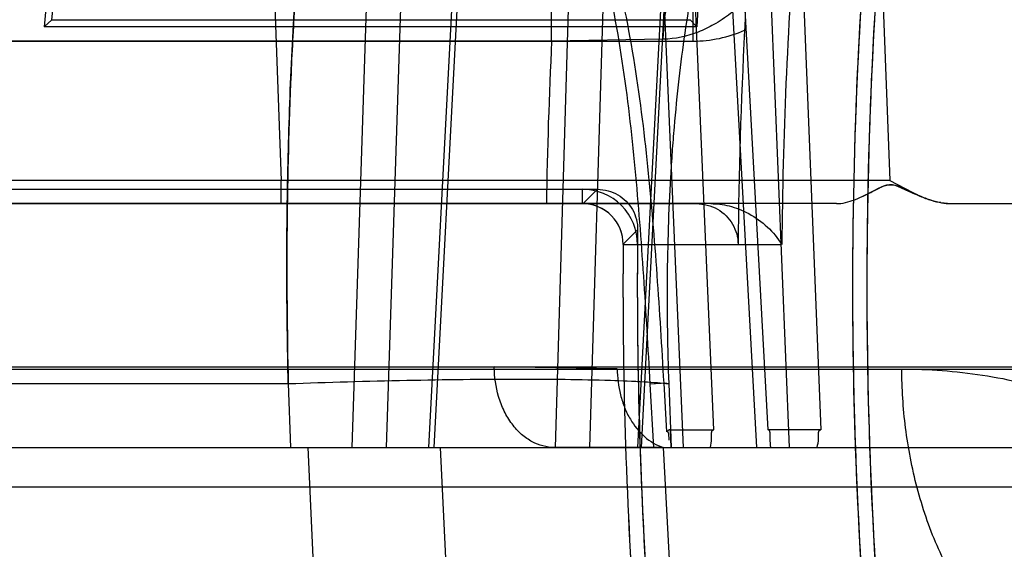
# Model space of a CAD drawing. Header units: millimetres. Extents: x 0 to 297, y 0 to 210.
# Tile 215 of 256: x 58.0526 to 58.1373, y 159.9877 to 160.0333. Entities that reach past the tile are written whole.
import ezdxf

# ---------------------------------------------------------------- set-up
doc = ezdxf.new("R2010")
doc.units = ezdxf.units.MM
doc.header["$LTSCALE"] = 16.335
doc.layers.get('0').update_dxf_attribs({"linetype": 'CONTINUOUS'})
for name, color, linetype in [('AXES_REF', 7, 'CONTINUOUS'), ('INTFCLR_1', 7, 'CONTINUOUS'), ('INTFCLR_144815', 7, 'CONTINUOUS'), ('INTFCLR_72935', 7, 'CONTINUOUS')]:
    doc.layers.add(name, color=color, linetype=linetype)

msp = doc.modelspace()

# ---------------------------------------------------------------- linework, layer by layer
at = {"color": 7, "linetype": 'Continuous'}
for centre, radius in [((57.4637311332, 154.7114782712), 6.787079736), ((57.4637311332, 154.7114782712), 6.7865), ((57.4637311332, 154.7114782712), 6.743039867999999), ((57.4637311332, 159.8200782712), 0.5985)]:
    msp.add_circle(centre, radius, dxfattribs=at)
msp.add_arc((57.4637311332, 154.7114782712), 6.72, 278.2771290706, 261.7228709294, dxfattribs=at)
at = {"layer": 'AXES_REF', "color": 9, "linetype": 'Continuous'}
msp.add_circle((57.4637311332, 154.7114782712), 6.191158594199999, dxfattribs=at)
at = {"layer": 'INTFCLR_1', "color": 6, "linetype": 'Continuous'}
for p, q in [((58.0574214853, 160.0620907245), (58.0546601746, 160.0327125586)), ((58.0553328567, 160.0333249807), (58.058006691, 160.0617724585)), ((58.0546601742, 160.03271256), (58.0553328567, 160.0333249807)), ((58.11086648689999, 160.03271256), (58.0546601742, 160.03271256)), ((58.0553328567, 160.0333249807), (58.1102862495, 160.0333249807)), ((58.11086648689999, 160.0327125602), (58.1102862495, 160.0333249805)), ((58.0392825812, 160.01871256), (58.1010228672, 160.01871256)), ((58.03792683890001, 160.0174782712), (58.1010228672, 160.0174782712)), ((58.1045227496, 160.0139495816), (58.11441744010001, 160.0139495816))]:
    msp.add_line(p, q, dxfattribs=at)
at = {"layer": 'INTFCLR_1', "color": 9, "linetype": 'Continuous'}
for p, q in [((58.1105409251, 160.0314782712), (58.1105409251, 160.0384782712)), ((58.03792683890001, 160.0314782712), (58.1105409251, 160.0314782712)), ((58.1010228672, 160.0174782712), (58.1010228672, 160.01871256)), ((58.1010228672, 160.0174782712), (58.1108345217, 160.0174782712)), ((58.105756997, 160.0139394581), (58.1045227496, 160.0139495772))]:
    msp.add_line(p, q, dxfattribs=at)
at = {"layer": 'INTFCLR_1', "color": 6, "linetype": 'Continuous'}
for centre, radius, start, end in [((58.5279268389, 160.0104782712), 0.4176526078, 172.3705531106, 176.9483409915), ((58.5279268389, 160.0104782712), 0.4036526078, 172.3704771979, 183.9851791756), ((58.5279268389, 160.0104782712), 0.402418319, 172.3704773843, 183.986556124), ((58.5279268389, 160.0104782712), 0.4135239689, 176.9577900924, 179.5155018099), ((58.1010228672, 160.0139782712), 0.0047342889, 359.5302631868, 90.0000017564), ((58.1010228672, 160.0139782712), 0.0035, 359.5302672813, 89.99999995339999), ((58.5279268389, 160.0104782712), 0.423418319, 179.5302673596, 183.9382576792), ((58.5279268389, 160.0104782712), 0.4221840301, 179.5302673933, 183.9452897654)]:
    msp.add_arc(centre, radius, start, end, dxfattribs=at)
at = {"layer": 'INTFCLR_1', "color": 9, "linetype": 'Continuous'}
msp.add_arc((58.1105441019, 160.0423751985), 0.0108968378, 269.9832962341, 294.0535823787, dxfattribs=at)
at = {"layer": 'INTFCLR_1', "color": 6, "linetype": 'Continuous'}
for points, knots in [([(58.1143910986, 160.0417200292), (58.1145524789, 160.0409383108), (58.1148178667, 160.0393795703), (58.1150138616, 160.0370287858), (58.1150687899, 160.0347137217), (58.11502577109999, 160.0331796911), (58.1149856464, 160.0324246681)], [0, 0, 0, 0, 0.2564157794, 0.5072612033, 0.7571129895, 1, 1, 1, 1]), ([(58.1108345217, 160.0174782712), (58.1114580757, 160.0174782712), (58.11272014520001, 160.0171478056), (58.1140839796, 160.0158046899), (58.1144203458, 160.0145712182), (58.1144178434, 160.0139750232)], [0, 0, 0, 0, 0.3399642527, 0.6749491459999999, 1, 1, 1, 1])]:
    msp.add_open_spline(points, degree=3, knots=knots, dxfattribs=at)
at = {"layer": 'INTFCLR_144815', "color": 9, "linetype": 'Continuous'}
for p, q in [((58.083488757, 160.0683100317), (58.0811724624, 159.9964782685)), ((58.0877896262, 159.9964782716), (58.0915882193, 160.0683100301)), ((58.0987000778, 159.9964782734), (58.1008448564, 160.0683100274)), ((58.1095027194, 160.0683100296), (58.10577352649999, 159.9964782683)), ((58.0864335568, 160.0682367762), (58.0841167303, 159.9964782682)), ((58.0882417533, 159.9964782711), (58.0920334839, 160.0682367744)), ((58.1016668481, 159.996478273), (58.1038125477, 160.0682367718)), ((58.10979430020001, 160.0682367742), (58.1060720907, 159.9964782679)), ((58.1188528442, 159.9964782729), (58.1163021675, 160.0593580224)), ((58.1190591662, 160.0594312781), (58.12155288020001, 159.9980053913)), ((58.1130825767, 160.0498525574), (58.1160056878, 159.9964782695)), ((58.11699839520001, 159.9980053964), (58.1141564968, 160.0499258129)), ((58.0742142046, 160.0428744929), (58.0750666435, 160.0194683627)), ((58.1266104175, 160.0428744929), (58.1274972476, 160.0194683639)), ((58.10795890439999, 160.0370342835), (58.10968093, 159.9964782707)), ((58.1123199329, 159.9980053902), (58.11065850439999, 160.0371075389)), ((58.0750666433, 160.0194683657), (58.037965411, 160.0194683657)), ((58.0750666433, 160.0174782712), (58.0750666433, 160.0194683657)), ((58.1274979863, 160.0194683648), (58.0750666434, 160.0194683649)), ((58.122883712, 160.0174782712), (57.9687065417, 160.0174782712)), ((57.9169090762, 160.0032339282), (58.28109319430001, 160.0032339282)), ((57.93790747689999, 160.0034171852), (58.2895645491, 160.0034171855)), ((58.1040158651, 160.0032585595), (58.09342908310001, 160.0034171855)), ((58.0432045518, 160.0019735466), (58.07568757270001, 160.0019735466)), ((58.0756875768, 160.0019733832), (58.0758877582, 159.996478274)), ((58.10825219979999, 160.0020202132), (58.1068559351, 160.0019369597)), ((58.107163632, 159.9964782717), (58.1068559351, 160.0019369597)), ((58.1082855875, 159.9978367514), (58.10804491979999, 160.0020125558)), ((57.9449072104, 159.9964782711), (59.07753385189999, 159.9964782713)), ((58.1079803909, 159.9964782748), (58.1090590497, 159.9754882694)), ((57.9989328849, 159.9931004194), (58.142577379, 159.9931004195))]:
    msp.add_line(p, q, dxfattribs=at)
at = {"layer": 'INTFCLR_144815', "color": 6, "linetype": 'Continuous'}
for p, q in [((58.1274972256, 160.0194683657), (58.1300827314, 160.0181327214)), ((58.1274972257, 160.0194683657), (58.1300826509, 160.0181325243)), ((58.12517867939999, 160.0181267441), (58.1263220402, 160.0186962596)), ((58.1300798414, 160.018125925), (58.1288185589, 160.0186953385)), ((58.1327500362, 160.0174782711), (58.87196053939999, 160.0174782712)), ((58.1084462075, 160.0019736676), (58.1086514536, 159.9964782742)), ((58.1085944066, 159.9980053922), (58.1123199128, 159.9980053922)), ((58.1086507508, 159.9964782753), (58.1085951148, 159.9980055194)), ((58.1215528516, 159.9980053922), (58.116998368, 159.9980053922)), ((58.07835983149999, 159.9754782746), (58.0774111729, 159.9964782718)), ((58.0887787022, 159.99647827), (58.0897814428, 159.9754782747)), ((58.1079803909, 159.9964782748), (58.09858378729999, 159.9964782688))]:
    msp.add_line(p, q, dxfattribs=at)
at = {"layer": 'INTFCLR_144815', "color": 7, "linetype": 'Continuous'}
for p, q in [((58.1263497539, 160.0187102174), (58.1255497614, 160.0183051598)), ((58.126946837, 160.0189879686), (58.1263497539, 160.0187102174)), ((58.1281530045, 160.018987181), (58.1287886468, 160.0187092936)), ((58.1287886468, 160.0187092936), (58.1296649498, 160.0183043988)), ((58.1318689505, 160.0175651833), (58.1327500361, 160.0174782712))]:
    msp.add_line(p, q, dxfattribs=at)
at = {"layer": 'INTFCLR_144815', "color": 6, "linetype": 'Continuous'}
msp.add_lwpolyline([(58.1085951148, 159.9980055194), (58.1085619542, 159.9980036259), (58.1085285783, 159.9979976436), (58.1084949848, 159.9979875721), (58.1084612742, 159.9979735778), (58.1084273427, 159.9979554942), (58.1083928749, 159.9979328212), (58.1083577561, 159.9979053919), (58.1083220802, 159.997873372), (58.1082858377, 159.997836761)], dxfattribs=at)
at = {"layer": 'INTFCLR_144815', "color": 9, "linetype": 'Continuous'}
for points, knots in [([(58.0437757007, 160.0019735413), (58.0438391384, 160.0032647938), (58.0439768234, 160.0058417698), (58.0442940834, 160.0109498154), (58.0449484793, 160.0196487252), (58.0459421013, 160.0294008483), (58.04704980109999, 160.0377523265), (58.0476562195, 160.0418083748), (58.0480167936, 160.0440850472), (58.0488991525, 160.0494505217), (58.0505372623, 160.0580313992), (58.0527526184, 160.0668324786), (58.0543997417, 160.0722396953), (58.05546933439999, 160.0755073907), (58.0573362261, 160.080637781), (58.0601724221, 160.0869741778), (58.062961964, 160.0914796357), (58.0643883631, 160.0933456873)], [0, 0, 0, 0, 0.0409634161, 0.0817682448, 0.1621610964, 0.3173623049, 0.3922819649, 0.429081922, 0.4473061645, 0.4653182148, 0.6013741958, 0.7239826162, 0.7526347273, 0.7804673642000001, 0.8329182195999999, 0.9255775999, 1, 1, 1, 1]), ([(58.08742661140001, 160.0883224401), (58.0869234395, 160.0873538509), (58.0861772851, 160.0857891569), (58.08524130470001, 160.0835834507), (58.0837698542, 160.0798097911), (58.0817265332, 160.0732897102), (58.08018007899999, 160.0664121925), (58.0792404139, 160.0612972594), (58.0786363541, 160.0576983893), (58.0776711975, 160.0510593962), (58.0768431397, 160.0432082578), (58.0763216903, 160.0361272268), (58.0760741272, 160.0318998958), (58.0757555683, 160.0253717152), (58.075503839, 160.0153916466), (58.0755779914, 160.006487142), (58.0756875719, 160.0019735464)], [0, 0, 0, 0, 0.0372726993, 0.0591480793, 0.081815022, 0.1755685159, 0.2921048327, 0.3223045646, 0.3531589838, 0.4167142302, 0.5513725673, 0.6226313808, 0.6591658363, 0.6959740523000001, 0.8458220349, 1, 1, 1, 1]), ([(58.0559594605, 160.0783141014), (58.055136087, 160.0761487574), (58.0539502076, 160.0726687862), (58.0527101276, 160.0684690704), (58.0519750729, 160.0657821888), (58.05085522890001, 160.06146876), (58.0496322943, 160.0560617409), (58.0484439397, 160.0499160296), (58.0475995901, 160.045062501), (58.046841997, 160.0402356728), (58.0458653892, 160.0332598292), (58.0448227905, 160.0242761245), (58.04385203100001, 160.0132327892), (58.0433906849, 160.0057606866), (58.0432045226, 160.0019735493)], [0, 0, 0, 0, 0.0894776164, 0.1418886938, 0.1691245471, 0.1970664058, 0.3140128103, 0.3831519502, 0.4388267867, 0.5042844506, 0.5718586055, 0.7108822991, 0.8535472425, 1, 1, 1, 1]), ([(58.075687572, 160.0019735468), (58.0756099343, 160.0051679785), (58.0755480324, 160.0099474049), (58.0755774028, 160.0162873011), (58.07568062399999, 160.0224773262), (58.0759445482, 160.0300299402), (58.0764003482, 160.0374519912), (58.0768255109, 160.042533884), (58.0770969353, 160.0453746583), (58.0775213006, 160.0494661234), (58.0782516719, 160.0553440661), (58.0794493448, 160.0627072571), (58.0804144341, 160.067369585), (58.0809239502, 160.0695509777)], [0, 0, 0, 0, 0.1410920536, 0.2110289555, 0.2799367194, 0.4144452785, 0.5446820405, 0.6082294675, 0.6396124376, 0.6706863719, 0.7898572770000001, 0.9010878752, 1, 1, 1, 1]), ([(58.1080449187, 160.0020125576), (58.1078651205, 160.0051199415), (58.1074833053, 160.0113442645), (58.1067233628, 160.0206922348), (58.1055460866, 160.0300628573), (58.103959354, 160.0378455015), (58.1023651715, 160.0432220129), (58.1012785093, 160.0462885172), (58.1000639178, 160.0493397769), (58.0983051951, 160.0530592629), (58.09618536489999, 160.0565894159), (58.09425881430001, 160.0592517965), (58.09218598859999, 160.0617722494), (58.0898781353, 160.0640732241), (58.0873340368, 160.0660879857), (58.0846353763, 160.067889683), (58.0824383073, 160.0689773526), (58.08092395, 160.0695509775)], [0, 0, 0, 0, 0.1216132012, 0.243647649, 0.3663864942, 0.4904425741, 0.5534431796, 0.5853358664, 0.6175277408, 0.68173217, 0.7458615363, 0.7780820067, 0.8100580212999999, 0.8733073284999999, 0.9049126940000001, 0.9367292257, 1, 1, 1, 1]), ([(58.1068559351, 160.0019369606), (58.10668060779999, 160.0050370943), (58.1063184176, 160.0112334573), (58.105627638, 160.0205141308), (58.104562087, 160.0297618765), (58.1031160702, 160.0374079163), (58.1016512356, 160.0426725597), (58.1006473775, 160.0456599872), (58.0995295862, 160.0486218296), (58.0979027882, 160.052222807), (58.0959341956, 160.0556413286), (58.0941409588, 160.0582152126), (58.0922124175, 160.0606428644), (58.0900589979, 160.0628585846), (58.0876789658, 160.0647980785), (58.0851572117, 160.0665295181), (58.0830975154, 160.0675752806), (58.0816764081, 160.0681261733)], [0, 0, 0, 0, 0.1248651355, 0.2496005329, 0.3741910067, 0.4990542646, 0.5620229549, 0.5937827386, 0.6257619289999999, 0.6893021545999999, 0.7524559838, 0.7840722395, 0.8153727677, 0.8770772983, 0.9078185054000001, 0.9387092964, 1, 1, 1, 1]), ([(58.1141564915, 160.0499257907), (58.1133355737, 160.047749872), (58.1124669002, 160.0449507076), (58.1116030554, 160.0415248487), (58.1110515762, 160.0391275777), (58.1101725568, 160.034710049), (58.1094218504, 160.0294713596), (58.1089538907, 160.0247441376), (58.1087339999, 160.0219250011), (58.1084541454, 160.017574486), (58.1082437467, 160.0109194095), (58.1083340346, 160.0049816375), (58.108446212, 160.0019735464)], [0, 0, 0, 0, 0.1436399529, 0.1805795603, 0.218231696, 0.2955572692, 0.4587139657, 0.5448233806, 0.5889339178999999, 0.6333573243, 0.8140790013, 1, 1, 1, 1]), ([(58.0985837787, 159.9964782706), (58.0979337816, 159.9964782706), (58.0968946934, 159.99676147), (58.0957243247, 159.9975969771), (58.0949059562, 159.9985032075), (58.0942454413, 159.9996102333), (58.0936207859, 160.0012385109), (58.0934346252, 160.0025548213), (58.09342908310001, 160.0034171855)], [0, 0, 0, 0, 0.205179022, 0.3231819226, 0.451374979, 0.5875859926, 0.7277792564, 1, 1, 1, 1]), ([(58.1040158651, 160.0032585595), (58.1040205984, 160.0025036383), (58.10415886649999, 160.0013589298), (58.1046249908, 159.9999108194), (58.10548324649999, 159.9981118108), (58.1067898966, 159.9968371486), (58.1079803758, 159.9964782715)], [0, 0, 0, 0, 0.2737097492, 0.4131826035, 0.5491941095, 1, 1, 1, 1]), ([(58.1463271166, 159.9754882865), (58.1453739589, 159.9755272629), (58.1431919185, 159.9758819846), (58.139891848, 159.9773596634), (58.1366183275, 159.9799945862), (58.13373080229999, 159.9836226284), (58.1313974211, 159.9880411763), (58.12972557, 159.9929680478), (58.1289038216, 159.997269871), (58.1285777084, 160.0007053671), (58.12851849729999, 160.0023988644), (58.12851373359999, 160.0032339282)], [0, 0, 0, 0, 0.079538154, 0.1823736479, 0.2978289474, 0.4265721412, 0.5663430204, 0.7123997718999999, 0.8588159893, 0.9303734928, 1, 1, 1, 1]), ([(58.1285137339, 160.0032338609), (58.1308361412, 160.0032332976), (58.13554099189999, 160.0028782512), (58.1413251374, 160.0015291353), (58.145863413, 159.999887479), (58.1492291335, 159.9983479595), (58.15195086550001, 159.9968211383), (58.15407463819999, 159.9954421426), (58.1554182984, 159.9944853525), (58.1562215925, 159.9938689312), (58.1565107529, 159.9936412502)], [0, 0, 0, 0, 0.231234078, 0.4677316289, 0.5888724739, 0.7112972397, 0.8358236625, 0.8991949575, 0.9633556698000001, 1, 1, 1, 1]), ([(58.0756875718, 160.0019735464), (58.07908820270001, 160.0020970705), (58.0857316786, 160.0022890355), (58.0949855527, 160.0024013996), (58.1017975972, 160.002339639), (58.1057494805, 160.0021790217), (58.1074161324, 160.0020687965), (58.108123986, 160.0020069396), (58.108446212, 160.0019735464)], [0, 0, 0, 0, 0.31149135, 0.6083491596, 0.8471123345, 0.934966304, 0.9703461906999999, 1, 1, 1, 1])]:
    msp.add_open_spline(points, degree=3, knots=knots, dxfattribs=at)
at = {"layer": 'INTFCLR_144815', "color": 7, "linetype": 'Continuous'}
for points, knots in [([(58.1263220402, 160.0186962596), (58.1265824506, 160.0188324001), (58.1271423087, 160.0191554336), (58.127835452, 160.0191151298), (58.1281530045, 160.018987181)], [0, 0, 0, 0, 0.4618756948, 1, 1, 1, 1]), ([(58.1263514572, 160.0187103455), (58.12662429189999, 160.0188534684), (58.1271185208, 160.0191347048), (58.12802843, 160.0191076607), (58.1285308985, 160.0188329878), (58.1288186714, 160.0186953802)], [0, 0, 0, 0, 0.3534792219, 0.6340315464, 1, 1, 1, 1]), ([(58.1288185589, 160.0186953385), (58.1285405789, 160.0188297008), (58.12796677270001, 160.0191446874), (58.12725980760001, 160.0191201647), (58.126946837, 160.0189879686)], [0, 0, 0, 0, 0.4761020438, 1, 1, 1, 1]), ([(58.1228848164, 160.0174782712), (58.1231468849, 160.0174782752), (58.12368250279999, 160.0175539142), (58.1244984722, 160.0178193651), (58.1253898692, 160.0182157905), (58.1260132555, 160.0185367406), (58.1263514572, 160.0187103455)], [0, 0, 0, 0, 0.2119479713, 0.4329639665, 0.6925482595, 1, 1, 1, 1]), ([(58.1318690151, 160.0175651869), (58.131554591, 160.0176231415), (58.1308941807, 160.0178022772), (58.1298696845, 160.0182002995), (58.1291650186, 160.0185314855), (58.128788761, 160.018709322)], [0, 0, 0, 0, 0.2911740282, 0.6209901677, 1, 1, 1, 1]), ([(58.1300798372, 160.018125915), (58.1304025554, 160.0179913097), (58.1310145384, 160.0177637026), (58.131909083, 160.0175357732), (58.1324808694, 160.0174789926), (58.1327500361, 160.0174782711)], [0, 0, 0, 0, 0.3796636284, 0.7077397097, 1, 1, 1, 1])]:
    msp.add_open_spline(points, degree=3, knots=knots, dxfattribs=at)
msp.add_open_spline([(58.1263512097, 160.0187108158), (58.1263420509, 160.0187059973), (58.1263328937, 160.0187011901), (58.1263237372, 160.0186963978)], degree=3, dxfattribs=at)
at = {"layer": 'INTFCLR_144815', "color": 6, "linetype": 'Continuous'}
msp.add_open_spline([(58.1082858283, 159.9978367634), (58.1084582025, 159.9980225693), (58.1084432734, 159.9973496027), (58.1084604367, 159.9970967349)], degree=3, dxfattribs=at)
for points, knots in [([(58.1120423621, 159.9964782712), (58.1120682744, 159.9967378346), (58.1121980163, 159.9971319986), (58.11206226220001, 159.9980053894), (58.1123199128, 159.9980053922)], [0, 0, 0, 0, 0.503088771, 1, 1, 1, 1]), ([(58.1172449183, 159.9964782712), (58.1172257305, 159.9967377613), (58.1171093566, 159.9971313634), (58.1172550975, 159.9980053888), (58.116998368, 159.9980053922)], [0, 0, 0, 0, 0.5033554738, 1, 1, 1, 1]), ([(58.1212429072, 159.9964782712), (58.12127293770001, 159.9967503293), (58.1214034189, 159.9971433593), (58.1213056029, 159.9980053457), (58.1215528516, 159.9980053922)], [0, 0, 0, 0, 0.5253972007, 1, 1, 1, 1])]:
    msp.add_open_spline(points, degree=3, knots=knots, dxfattribs=at)
at = {"layer": 'INTFCLR_72935', "color": 9, "linetype": 'Continuous'}
for p, q in [((58.0983658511, 160.0314782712), (58.0983658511, 160.0384782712)), ((58.0983658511, 160.0314782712), (58.03792683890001, 160.0314782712)), ((58.1079810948, 160.0316392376), (58.0983658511, 160.0314782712)), ((58.10107603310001, 160.0174782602), (58.1023225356, 160.0187125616)), ((58.1057695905, 160.0152269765), (58.1045231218, 160.0140026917)), ((58.1045227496, 160.0139495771), (58.11817239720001, 160.0139495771))]:
    msp.add_line(p, q, dxfattribs=at)
at = {"layer": 'INTFCLR_72935', "color": 6, "linetype": 'Continuous'}
for p, q in [((58.05210270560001, 160.0187125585), (58.1023229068, 160.0187125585)), ((58.1120705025, 160.0174782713), (58.03792683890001, 160.0174782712)), ((58.101022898, 160.0174782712), (58.1010760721, 160.0174778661))]:
    msp.add_line(p, q, dxfattribs=at)
for centre, radius, start, end in [((58.5279268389, 160.0104782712), 0.4036526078, 171.956117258, 183.9851791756), ((58.5279268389, 160.0104782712), 0.402418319, 172.1087359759, 183.9865561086), ((58.1010228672, 160.0139782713), 0.0035, 359.5302673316, 89.1240385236), ((58.5279268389, 160.0104782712), 0.4221840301, 179.3555280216, 183.9452897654), ((58.5279268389, 160.0104782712), 0.423418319, 179.5230715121, 183.9440080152)]:
    msp.add_arc(centre, radius, start, end, dxfattribs=at)
at = {"layer": 'INTFCLR_72935', "color": 9, "linetype": 'Continuous'}
for centre, radius, start, end in [((58.5279268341, 160.0104782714), 0.4097518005, 175.6272070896, 179.5145993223), ((58.52792683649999, 160.0104782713), 0.4300739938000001, 177.2012025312, 179.0673973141)]:
    msp.add_arc(centre, radius, start, end, dxfattribs=at)
for points, knots in [([(58.119367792, 160.041720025), (58.1189933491, 160.041432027), (58.118938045, 160.0402511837), (58.1180565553, 160.0389558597), (58.1172862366, 160.0375832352), (58.1162534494, 160.0362593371), (58.115139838, 160.0349987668), (58.1137807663, 160.0338213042), (58.11241612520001, 160.0329078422), (58.1105308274, 160.0319978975), (58.1090055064, 160.0316560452), (58.1079810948, 160.0316392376)], [0, 0, 0, 0, 0.08825781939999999, 0.1895448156, 0.2956597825, 0.3808321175, 0.5028898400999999, 0.6093190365, 0.7159249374, 0.8085800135, 1, 1, 1, 1]), ([(58.1079810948, 160.0316392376), (58.1079943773, 160.0329043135), (58.10827714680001, 160.0349252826), (58.1092347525, 160.0373830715), (58.1104913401, 160.0384782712), (58.1111755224, 160.0384782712)], [0, 0, 0, 0, 0.4729041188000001, 0.744256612, 1, 1, 1, 1])]:
    msp.add_open_spline(points, degree=3, knots=knots, dxfattribs=at)
at = {"layer": 'INTFCLR_72935', "color": 6, "linetype": 'Continuous'}
for points, knots in [([(58.1023229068, 160.0187125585), (58.1029273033, 160.018712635), (58.1041533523, 160.0183895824), (58.1054722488, 160.0170482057), (58.10577622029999, 160.0158253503), (58.1057695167, 160.0152269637)], [0, 0, 0, 0, 0.3359596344, 0.6673601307, 1, 1, 1, 1]), ([(58.1120705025, 160.0174782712), (58.1125976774, 160.0174782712), (58.11373617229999, 160.0173268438), (58.1154211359, 160.0166603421), (58.1169974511, 160.0155409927), (58.117839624, 160.0145172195), (58.1181723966, 160.0139639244)], [0, 0, 0, 0, 0.2159922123, 0.4650476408, 0.735463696, 1, 1, 1, 1])]:
    msp.add_open_spline(points, degree=3, knots=knots, dxfattribs=at)

doc.saveas('drawing.dxf')
